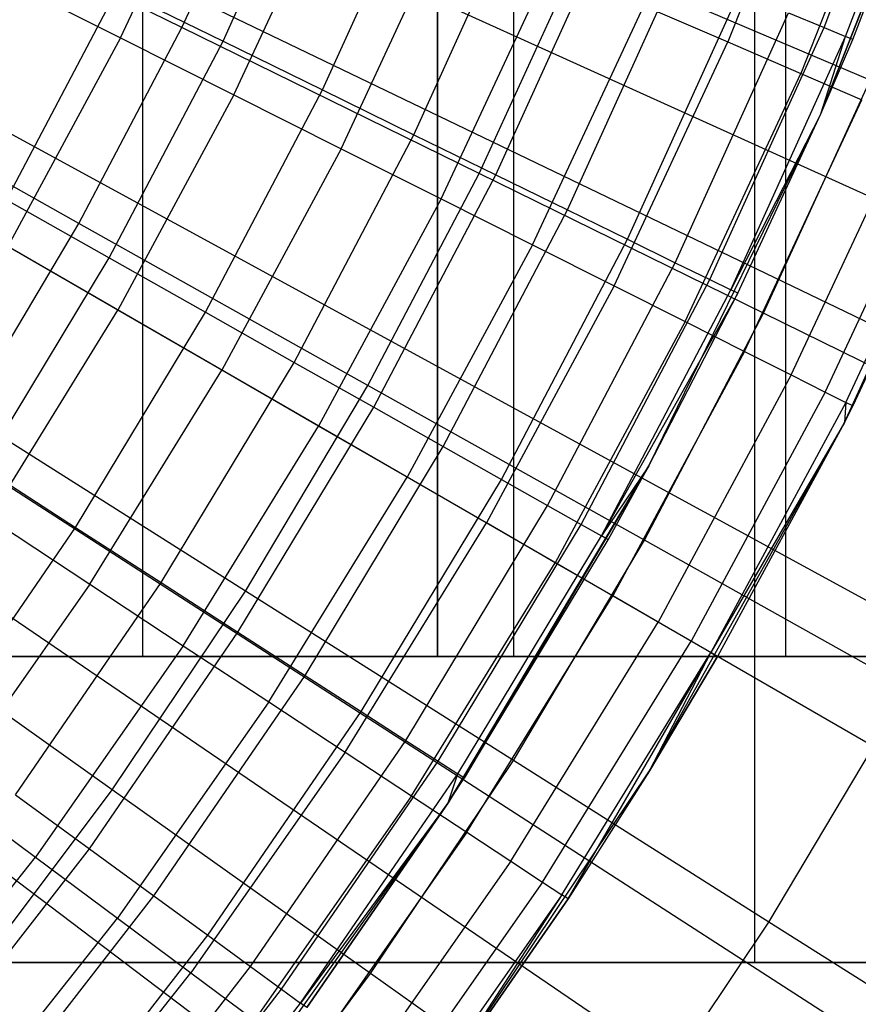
# Model space of a CAD drawing. Extents: x 0.1 to 20.1, y -10 to 10.
# Tile 82 of 127: x 11.257 to 11.532, y -0.914 to -0.592. Entities that reach past the tile are written whole.
import ezdxf

# ---------------------------------------------------------------- set-up
doc = ezdxf.new("R2010")
doc.units = 0
doc.header["$LTSCALE"] = 2.54
doc.layers.get('0').update_dxf_attribs({"linetype": 'CONTINUOUS'})

# ---------------------------------------------------------------- blocks, each defined once
blk = doc.blocks.new('DROPS_COLOR_E_STL')
at = {"color": 0}
for p, q in [((11.49786, -0.9, 26.2401), (11.49786, 0.9, 26.2401)), ((11.49786, -0.9, 26.2401), (11.49786, 0.9, 26.2401)), ((11.49786, -0.9, 18.7445), (11.49786, 0.9, 18.7445)), ((11.49786, -0.9, 18.7445), (11.49786, 0.9, 18.7445)), ((11.29758, 0, 33.698), (11.29758, -0.8, 33.698)), ((11.29758, 0, 33.698), (11.29758, -0.8, 33.698)), ((11.29758, 0, 45.43819), (11.29758, -0.8, 45.43819)), ((11.29758, 0, 45.43819), (11.29758, -0.8, 45.43819)), ((11.39409, 0, 29.73847), (11.39409, -0.8, 29.73847)), ((11.39409, 0, 29.73847), (11.39409, -0.8, 29.73847)), ((11.39409, -0.8, 49.39773), (11.39409, 0, 49.39773)), ((11.39409, -0.8, 49.39773), (11.39409, 0, 49.39773)), ((11.41895, 0, 33.89606), (11.41895, -0.8, 33.89606)), ((11.41895, 0, 33.89606), (11.41895, -0.8, 33.89606)), ((11.41895, 0, 45.24014), (11.41895, -0.8, 45.24014)), ((11.41895, 0, 45.24014), (11.41895, -0.8, 45.24014)), ((11.50784, 0, 34.11066), (11.50784, -0.8, 34.11066)), ((11.50784, 0, 34.11066), (11.50784, -0.8, 34.11066)), ((11.50784, 0, 45.02553), (11.50784, -0.8, 45.02553)), ((11.50784, 0, 45.02553), (11.50784, -0.8, 45.02553)), ((19.0217, -4.29646, 1.7), (10.87335, -0.37243, 14.61615)), ((19.0217, -4.29646, 1.7), (10.87335, -0.37243, 14.61615)), ((10.91992, -0.37112, 14.69615), (19.21023, -4.12356, 1.7)), ((10.91992, -0.37112, 14.69615), (19.21023, -4.12356, 1.7)), ((18.67568, -4.95117, 1.7), (10.84336, -0.42918, 14.61615)), ((18.67568, -4.95117, 1.7), (10.84336, -0.42918, 14.61615)), ((10.89027, -0.43066, 14.69615), (18.88081, -4.78512, 1.7)), ((10.89027, -0.43066, 14.69615), (18.88081, -4.78512, 1.7)), ((18.2817, -5.57819, 1.7), (10.80921, -0.48353, 14.61615)), ((18.2817, -5.57819, 1.7), (10.80921, -0.48353, 14.61615)), ((10.85631, -0.48785, 14.69615), (18.50344, -5.42053, 1.7)), ((10.85631, -0.48785, 14.69615), (18.50344, -5.42053, 1.7)), ((11.51945, -0.62263, 9.34871), (11.56602, -0.50328, 9.34871)), ((11.51945, -0.62263, 9.34871), (11.56602, -0.50328, 9.34871)), ((11.52044, -0.59448, 13.03248), (11.55289, -0.5101, 13.03248)), ((11.52044, -0.59448, 13.03248), (11.55289, -0.5101, 13.03248)), ((11.51945, -0.62263, 9.34871), (11.56248, -0.51347, 12.94871)), ((11.51945, -0.62263, 9.34871), (11.56248, -0.51347, 12.94871)), ((11.52747, -0.59743, 12.9909), (11.56007, -0.51262, 12.9909)), ((11.52747, -0.59743, 12.9909), (11.56007, -0.51262, 12.9909)), ((11.52983, -0.59841, 12.94871), (11.56248, -0.51347, 12.94871)), ((11.52983, -0.59841, 12.94871), (11.56248, -0.51347, 12.94871)), ((11.5215, -0.51739, 13.19811), (11.48902, -0.59916, 13.19811)), ((11.5215, -0.51739, 13.19811), (11.48902, -0.59916, 13.19811)), ((11.29042, -0.59785, 13.32627), (11.32317, -0.52762, 13.32627)), ((11.29042, -0.59785, 13.32627), (11.32317, -0.52762, 13.32627)), ((11.32396, -0.59895, 13.25862), (11.357, -0.52608, 13.25862)), ((11.32396, -0.59895, 13.25862), (11.357, -0.52608, 13.25862)), ((11.54589, -0.52626, 13.16153), (11.51285, -0.60944, 13.16153)), ((11.54589, -0.52626, 13.16153), (11.51285, -0.60944, 13.16153)), ((11.3105, -0.59443, 8.79935), (11.34066, -0.5286, 8.79935)), ((11.3105, -0.59443, 8.79935), (11.34066, -0.5286, 8.79935)), ((11.35645, -0.61484, 13.23676), (11.39037, -0.54005, 13.23676)), ((11.35645, -0.61484, 13.23676), (11.39037, -0.54005, 13.23676)), ((10.81822, -0.54237, 14.69615), (18.08017, -6.02635, 1.7)), ((10.81822, -0.54237, 14.69615), (18.08017, -6.02635, 1.7)), ((11.3105, -0.59443, 8.79935), (11.20945, -0.54481, 8.88366)), ((11.3105, -0.59443, 8.79935), (11.20945, -0.54481, 8.88366)), ((11.32745, -0.61645, 13.3091), (11.36122, -0.54404, 13.3091)), ((11.32745, -0.61645, 13.3091), (11.36122, -0.54404, 13.3091)), ((11.38634, -0.62947, 13.21069), (11.42106, -0.55289, 13.21069)), ((11.38634, -0.62947, 13.21069), (11.42106, -0.55289, 13.21069)), ((11.36254, -0.63407, 13.2874), (11.39727, -0.55959, 13.2874)), ((11.36254, -0.63407, 13.2874), (11.39727, -0.55959, 13.2874)), ((11.41318, -0.6426, 13.18081), (11.44863, -0.56443, 13.18081)), ((11.41318, -0.6426, 13.18081), (11.44863, -0.56443, 13.18081)), ((11.40765, -0.64214, 8.70955), (11.44024, -0.57102, 8.70955)), ((11.40765, -0.64214, 8.70955), (11.44024, -0.57102, 8.70955)), ((11.53558, -0.61164, 8.61447), (11.44024, -0.57102, 8.70955)), ((11.53558, -0.61164, 8.61447), (11.44024, -0.57102, 8.70955)), ((11.39523, -0.65049, 13.26145), (11.43086, -0.57408, 13.26145)), ((11.39523, -0.65049, 13.26145), (11.43086, -0.57408, 13.26145)), ((11.43659, -0.65406, 13.14754), (11.47267, -0.57449, 13.14754)), ((11.43659, -0.65406, 13.14754), (11.47267, -0.57449, 13.14754)), ((11.2519, -0.57851, 13.33869), (11.29042, -0.59785, 13.32627)), ((11.2519, -0.57851, 13.33869), (11.29042, -0.59785, 13.32627)), ((11.25314, -0.6508, 13.27597), (11.28934, -0.582, 13.27597)), ((11.25314, -0.6508, 13.27597), (11.28934, -0.582, 13.27597)), ((11.28934, -0.582, 13.27597), (11.32396, -0.59895, 13.25862)), ((11.28934, -0.582, 13.27597), (11.32396, -0.59895, 13.25862)), ((11.45623, -0.66367, 13.11137), (11.49284, -0.58293, 13.11137)), ((11.45623, -0.66367, 13.11137), (11.49284, -0.58293, 13.11137)), ((11.42512, -0.6655, 13.23156), (11.46157, -0.58732, 13.23156)), ((11.42512, -0.6655, 13.23156), (11.46157, -0.58732, 13.23156)), ((11.46157, -0.58732, 13.23156), (11.48902, -0.59916, 13.19811)), ((11.46157, -0.58732, 13.23156), (11.48902, -0.59916, 13.19811)), ((11.47181, -0.6713, 13.07283), (11.50885, -0.58963, 13.07283)), ((11.47181, -0.6713, 13.07283), (11.50885, -0.58963, 13.07283)), ((11.50885, -0.58963, 13.07283), (11.52044, -0.59448, 13.03248)), ((11.50885, -0.58963, 13.07283), (11.52044, -0.59448, 13.03248)), ((11.27684, -0.65855, 8.79935), (11.3105, -0.59443, 8.79935)), ((11.27684, -0.65855, 8.79935), (11.3105, -0.59443, 8.79935)), ((11.40765, -0.64214, 8.70955), (11.3105, -0.59443, 8.79935)), ((11.40765, -0.64214, 8.70955), (11.3105, -0.59443, 8.79935)), ((11.48311, -0.67682, 13.03248), (11.52044, -0.59448, 13.03248)), ((11.48311, -0.67682, 13.03248), (11.52044, -0.59448, 13.03248)), ((11.52044, -0.59448, 13.03248), (11.52747, -0.59743, 12.9909)), ((11.52044, -0.59448, 13.03248), (11.52747, -0.59743, 12.9909)), ((11.29042, -0.59785, 13.32627), (11.25364, -0.66606, 13.32627)), ((11.29042, -0.59785, 13.32627), (11.25364, -0.66606, 13.32627)), ((11.29042, -0.59785, 13.32627), (11.32745, -0.61645, 13.3091)), ((11.29042, -0.59785, 13.32627), (11.32745, -0.61645, 13.3091)), ((11.48995, -0.68017, 12.9909), (11.52747, -0.59743, 12.9909)), ((11.48995, -0.68017, 12.9909), (11.52747, -0.59743, 12.9909)), ((11.51945, -0.62263, 12.94871), (11.52747, -0.59743, 12.9909)), ((11.51945, -0.62263, 12.94871), (11.52747, -0.59743, 12.9909)), ((11.51945, -0.62263, 9.34871), (11.52983, -0.59841, 12.94871)), ((11.51945, -0.62263, 12.94871), (11.52983, -0.59841, 12.94871)), ((11.51945, -0.62263, 9.34871), (11.52983, -0.59841, 12.94871)), ((11.51945, -0.62263, 12.94871), (11.52983, -0.59841, 12.94871)), ((11.52983, -0.59841, 12.94871), (11.52747, -0.59743, 12.9909)), ((11.52983, -0.59841, 12.94871), (11.52747, -0.59743, 12.9909)), ((11.2867, -0.66974, 13.25862), (11.32396, -0.59895, 13.25862)), ((11.2867, -0.66974, 13.25862), (11.32396, -0.59895, 13.25862)), ((11.32396, -0.59895, 13.25862), (11.35645, -0.61484, 13.23676)), ((11.32396, -0.59895, 13.25862), (11.35645, -0.61484, 13.23676)), ((11.45183, -0.67891, 13.19811), (11.48902, -0.59916, 13.19811)), ((11.45183, -0.67891, 13.19811), (11.48902, -0.59916, 13.19811)), ((11.48902, -0.59916, 13.19811), (11.51285, -0.60944, 13.16153)), ((11.48902, -0.59916, 13.19811), (11.51285, -0.60944, 13.16153)), ((11.27684, -0.65855, 8.79935), (11.17861, -0.60357, 8.88366)), ((11.27684, -0.65855, 8.79935), (11.17861, -0.60357, 8.88366)), ((11.52709, -0.72348, 9.34871), (11.58131, -0.60475, 9.34871)), ((11.52709, -0.72348, 9.34871), (11.58131, -0.60475, 9.34871)), ((11.58131, -0.60475, 9.34871), (11.52981, -0.71808, 12.94871)), ((11.58131, -0.60475, 9.34871), (11.52981, -0.71808, 12.94871)), ((11.47502, -0.69056, 13.16153), (11.51285, -0.60944, 13.16153)), ((11.47502, -0.69056, 13.16153), (11.51285, -0.60944, 13.16153)), ((11.51285, -0.60944, 13.16153), (11.53277, -0.61804, 13.12227)), ((11.51285, -0.60944, 13.16153), (11.53277, -0.61804, 13.12227)), ((11.50068, -0.68782, 8.61447), (11.53558, -0.61164, 8.61447)), ((11.50068, -0.68782, 8.61447), (11.53558, -0.61164, 8.61447)), ((11.32745, -0.61645, 13.3091), (11.28953, -0.68678, 13.3091)), ((11.32745, -0.61645, 13.3091), (11.28953, -0.68678, 13.3091)), ((11.3182, -0.68752, 13.23676), (11.35645, -0.61484, 13.23676)), ((11.3182, -0.68752, 13.23676), (11.35645, -0.61484, 13.23676)), ((11.32745, -0.61645, 13.3091), (11.36254, -0.63407, 13.2874)), ((11.32745, -0.61645, 13.3091), (11.36254, -0.63407, 13.2874)), ((11.35645, -0.61484, 13.23676), (11.38634, -0.62947, 13.21069)), ((11.35645, -0.61484, 13.23676), (11.38634, -0.62947, 13.21069)), ((11.49441, -0.7003, 13.12227), (11.53277, -0.61804, 13.12227)), ((11.49441, -0.7003, 13.12227), (11.53277, -0.61804, 13.12227)), ((11.46318, -0.73772, 9.34871), (11.51945, -0.62263, 9.34871)), ((11.46318, -0.73772, 9.34871), (11.51945, -0.62263, 9.34871)), ((11.51945, -0.62263, 12.94871), (11.48995, -0.68017, 12.9909)), ((11.51945, -0.62263, 12.94871), (11.48995, -0.68017, 12.9909)), ((11.49224, -0.68129, 12.94871), (11.51945, -0.62263, 9.34871)), ((11.49224, -0.68129, 12.94871), (11.51945, -0.62263, 9.34871)), ((11.49224, -0.68129, 12.94871), (11.51945, -0.62263, 12.94871)), ((11.49224, -0.68129, 12.94871), (11.51945, -0.62263, 12.94871)), ((11.51945, -0.62263, 12.94871), (11.51945, -0.62263, 9.34871)), ((11.51945, -0.62263, 12.94871), (11.51945, -0.62263, 9.34871)), ((11.50975, -0.708, 13.08083), (11.54853, -0.62484, 13.08083)), ((11.50975, -0.708, 13.08083), (11.54853, -0.62484, 13.08083)), ((11.34718, -0.70387, 13.21069), (11.38634, -0.62947, 13.21069)), ((11.34718, -0.70387, 13.21069), (11.38634, -0.62947, 13.21069)), ((11.38634, -0.62947, 13.21069), (11.41318, -0.6426, 13.18081)), ((11.38634, -0.62947, 13.21069), (11.41318, -0.6426, 13.18081)), ((11.52085, -0.71358, 13.03772), (11.55994, -0.62976, 13.03772)), ((11.52085, -0.71358, 13.03772), (11.55994, -0.62976, 13.03772)), ((11.52756, -0.71695, 12.9935), (11.56684, -0.63273, 12.9935)), ((11.52756, -0.71695, 12.9935), (11.56684, -0.63273, 12.9935)), ((11.56915, -0.63373, 12.94871), (11.52981, -0.71808, 12.94871)), ((11.56915, -0.63373, 12.94871), (11.52981, -0.71808, 12.94871)), ((11.36254, -0.63407, 13.2874), (11.32353, -0.70641, 13.2874)), ((11.36254, -0.63407, 13.2874), (11.32353, -0.70641, 13.2874)), ((11.36254, -0.63407, 13.2874), (11.39523, -0.65049, 13.26145)), ((11.36254, -0.63407, 13.2874), (11.39523, -0.65049, 13.26145)), ((11.3713, -0.7114, 8.70955), (11.40765, -0.64214, 8.70955)), ((11.3713, -0.7114, 8.70955), (11.40765, -0.64214, 8.70955)), ((11.3732, -0.71856, 13.18081), (11.41318, -0.6426, 13.18081)), ((11.3732, -0.71856, 13.18081), (11.41318, -0.6426, 13.18081)), ((11.50068, -0.68782, 8.61447), (11.40765, -0.64214, 8.70955)), ((11.50068, -0.68782, 8.61447), (11.40765, -0.64214, 8.70955)), ((11.41318, -0.6426, 13.18081), (11.43659, -0.65406, 13.14754)), ((11.41318, -0.6426, 13.18081), (11.43659, -0.65406, 13.14754)), ((11.25314, -0.6508, 13.27597), (11.2867, -0.66974, 13.25862)), ((11.25314, -0.6508, 13.27597), (11.2867, -0.66974, 13.25862)), ((11.39523, -0.65049, 13.26145), (11.35521, -0.7247, 13.26145)), ((11.39523, -0.65049, 13.26145), (11.35521, -0.7247, 13.26145)), ((11.39523, -0.65049, 13.26145), (11.42512, -0.6655, 13.23156)), ((11.39523, -0.65049, 13.26145), (11.42512, -0.6655, 13.23156)), ((11.3959, -0.73137, 13.14754), (11.43659, -0.65406, 13.14754)), ((11.3959, -0.73137, 13.14754), (11.43659, -0.65406, 13.14754)), ((11.43659, -0.65406, 13.14754), (11.45623, -0.66367, 13.11137)), ((11.43659, -0.65406, 13.14754), (11.45623, -0.66367, 13.11137)), ((11.2398, -0.72077, 8.79935), (11.27684, -0.65855, 8.79935)), ((11.2398, -0.72077, 8.79935), (11.27684, -0.65855, 8.79935)), ((11.3713, -0.7114, 8.70955), (11.27684, -0.65855, 8.79935)), ((11.3713, -0.7114, 8.70955), (11.27684, -0.65855, 8.79935)), ((11.42512, -0.6655, 13.23156), (11.38418, -0.74142, 13.23156)), ((11.42512, -0.6655, 13.23156), (11.38418, -0.74142, 13.23156)), ((11.41495, -0.74212, 13.11137), (11.45623, -0.66367, 13.11137)), ((11.41495, -0.74212, 13.11137), (11.45623, -0.66367, 13.11137)), ((11.42512, -0.6655, 13.23156), (11.45183, -0.67891, 13.19811)), ((11.42512, -0.6655, 13.23156), (11.45183, -0.67891, 13.19811)), ((11.45623, -0.66367, 13.11137), (11.47181, -0.6713, 13.07283)), ((11.45623, -0.66367, 13.11137), (11.47181, -0.6713, 13.07283)), ((11.28953, -0.68678, 13.3091), (11.25364, -0.66606, 13.32627)), ((11.28953, -0.68678, 13.3091), (11.25364, -0.66606, 13.32627)), ((11.24535, -0.73824, 13.25862), (11.2867, -0.66974, 13.25862)), ((11.24535, -0.73824, 13.25862), (11.2867, -0.66974, 13.25862)), ((11.2867, -0.66974, 13.25862), (11.3182, -0.68752, 13.23676)), ((11.2867, -0.66974, 13.25862), (11.3182, -0.68752, 13.23676)), ((11.43005, -0.75065, 13.07283), (11.47181, -0.6713, 13.07283)), ((11.43005, -0.75065, 13.07283), (11.47181, -0.6713, 13.07283)), ((11.47181, -0.6713, 13.07283), (11.48311, -0.67682, 13.03248)), ((11.47181, -0.6713, 13.07283), (11.48311, -0.67682, 13.03248)), ((11.441, -0.75683, 13.03248), (11.48311, -0.67682, 13.03248)), ((11.441, -0.75683, 13.03248), (11.48311, -0.67682, 13.03248)), ((11.48311, -0.67682, 13.03248), (11.48995, -0.68017, 12.9909)), ((11.48311, -0.67682, 13.03248), (11.48995, -0.68017, 12.9909)), ((11.45183, -0.67891, 13.19811), (11.41006, -0.75637, 13.19811)), ((11.45183, -0.67891, 13.19811), (11.41006, -0.75637, 13.19811)), ((11.44764, -0.76057, 12.9909), (11.48995, -0.68017, 12.9909)), ((11.44764, -0.76057, 12.9909), (11.48995, -0.68017, 12.9909)), ((11.49224, -0.68129, 12.94871), (11.44764, -0.76057, 12.9909)), ((11.49224, -0.68129, 12.94871), (11.44764, -0.76057, 12.9909)), ((11.45183, -0.67891, 13.19811), (11.47502, -0.69056, 13.16153)), ((11.45183, -0.67891, 13.19811), (11.47502, -0.69056, 13.16153)), ((11.46318, -0.73772, 9.34871), (11.49224, -0.68129, 12.94871)), ((11.46318, -0.73772, 12.94871), (11.49224, -0.68129, 12.94871)), ((11.46318, -0.73772, 9.34871), (11.49224, -0.68129, 12.94871)), ((11.46318, -0.73772, 12.94871), (11.49224, -0.68129, 12.94871)), ((11.49224, -0.68129, 12.94871), (11.48995, -0.68017, 12.9909)), ((11.49224, -0.68129, 12.94871), (11.48995, -0.68017, 12.9909)), ((11.24759, -0.75478, 13.3091), (11.28953, -0.68678, 13.3091)), ((11.24759, -0.75478, 13.3091), (11.28953, -0.68678, 13.3091)), ((11.27575, -0.75783, 13.23676), (11.3182, -0.68752, 13.23676)), ((11.27575, -0.75783, 13.23676), (11.3182, -0.68752, 13.23676)), ((11.32353, -0.70641, 13.2874), (11.28953, -0.68678, 13.3091)), ((11.32353, -0.70641, 13.2874), (11.28953, -0.68678, 13.3091)), ((11.3182, -0.68752, 13.23676), (11.34718, -0.70387, 13.21069)), ((11.3182, -0.68752, 13.23676), (11.34718, -0.70387, 13.21069)), ((11.46174, -0.76201, 8.61447), (11.50068, -0.68782, 8.61447)), ((11.46174, -0.76201, 8.61447), (11.50068, -0.68782, 8.61447)), ((11.58935, -0.73136, 8.51436), (11.50068, -0.68782, 8.61447)), ((11.58935, -0.73136, 8.51436), (11.50068, -0.68782, 8.61447)), ((11.47502, -0.69056, 13.16153), (11.43254, -0.76934, 13.16153)), ((11.47502, -0.69056, 13.16153), (11.43254, -0.76934, 13.16153)), ((11.47502, -0.69056, 13.16153), (11.49441, -0.7003, 13.12227)), ((11.47502, -0.69056, 13.16153), (11.49441, -0.7003, 13.12227)), ((11.49441, -0.7003, 13.12227), (11.45134, -0.78019, 13.12227)), ((11.49441, -0.7003, 13.12227), (11.45134, -0.78019, 13.12227)), ((11.49441, -0.7003, 13.12227), (11.50975, -0.708, 13.08083)), ((11.49441, -0.7003, 13.12227), (11.50975, -0.708, 13.08083)), ((11.30372, -0.77586, 13.21069), (11.34718, -0.70387, 13.21069)), ((11.30372, -0.77586, 13.21069), (11.34718, -0.70387, 13.21069)), ((11.34718, -0.70387, 13.21069), (11.3732, -0.71856, 13.18081)), ((11.34718, -0.70387, 13.21069), (11.3732, -0.71856, 13.18081)), ((11.28039, -0.77635, 13.2874), (11.32353, -0.70641, 13.2874)), ((11.28039, -0.77635, 13.2874), (11.32353, -0.70641, 13.2874)), ((11.35521, -0.7247, 13.26145), (11.32353, -0.70641, 13.2874)), ((11.35521, -0.7247, 13.26145), (11.32353, -0.70641, 13.2874)), ((11.50975, -0.708, 13.08083), (11.4662, -0.78878, 13.08083)), ((11.50975, -0.708, 13.08083), (11.4662, -0.78878, 13.08083)), ((11.50975, -0.708, 13.08083), (11.52085, -0.71358, 13.03772)), ((11.50975, -0.708, 13.08083), (11.52085, -0.71358, 13.03772)), ((11.33128, -0.77862, 8.70955), (11.3713, -0.7114, 8.70955)), ((11.33128, -0.77862, 8.70955), (11.3713, -0.7114, 8.70955)), ((11.46174, -0.76201, 8.61447), (11.3713, -0.7114, 8.70955)), ((11.46174, -0.76201, 8.61447), (11.3713, -0.7114, 8.70955)), ((11.52085, -0.71358, 13.03772), (11.47695, -0.79499, 13.03772)), ((11.52085, -0.71358, 13.03772), (11.47695, -0.79499, 13.03772)), ((11.52085, -0.71358, 13.03772), (11.52756, -0.71695, 12.9935)), ((11.52085, -0.71358, 13.03772), (11.52756, -0.71695, 12.9935)), ((11.52756, -0.71695, 12.9935), (11.48346, -0.79874, 12.9935)), ((11.52756, -0.71695, 12.9935), (11.48346, -0.79874, 12.9935)), ((11.52756, -0.71695, 12.9935), (11.52709, -0.72348, 12.94871)), ((11.52756, -0.71695, 12.9935), (11.52709, -0.72348, 12.94871)), ((11.52981, -0.71808, 12.94871), (11.52756, -0.71695, 12.9935)), ((11.52981, -0.71808, 12.94871), (11.52756, -0.71695, 12.9935)), ((11.32884, -0.79205, 13.18081), (11.3732, -0.71856, 13.18081)), ((11.32884, -0.79205, 13.18081), (11.3732, -0.71856, 13.18081)), ((11.3732, -0.71856, 13.18081), (11.3959, -0.73137, 13.14754)), ((11.3732, -0.71856, 13.18081), (11.3959, -0.73137, 13.14754)), ((11.52709, -0.72348, 9.34871), (11.52981, -0.71808, 12.94871)), ((11.52981, -0.71808, 12.94871), (11.52709, -0.72348, 12.94871)), ((11.52709, -0.72348, 9.34871), (11.52981, -0.71808, 12.94871)), ((11.52981, -0.71808, 12.94871), (11.52709, -0.72348, 12.94871)), ((11.33128, -0.77862, 8.70955), (11.2398, -0.72077, 8.79935)), ((11.33128, -0.77862, 8.70955), (11.2398, -0.72077, 8.79935)), ((11.46337, -0.83739, 9.34871), (11.52709, -0.72348, 9.34871)), ((11.46337, -0.83739, 9.34871), (11.52709, -0.72348, 9.34871)), ((11.52709, -0.72348, 12.94871), (11.48346, -0.79874, 12.9935)), ((11.52709, -0.72348, 12.94871), (11.48346, -0.79874, 12.9935)), ((11.52709, -0.72348, 9.34871), (11.48564, -0.8, 12.94871)), ((11.52709, -0.72348, 9.34871), (11.48564, -0.8, 12.94871)), ((11.52709, -0.72348, 12.94871), (11.48564, -0.8, 12.94871)), ((11.52709, -0.72348, 12.94871), (11.48564, -0.8, 12.94871)), ((11.52709, -0.72348, 9.34871), (11.52709, -0.72348, 12.94871)), ((11.52709, -0.72348, 9.34871), (11.52709, -0.72348, 12.94871)), ((11.31095, -0.79646, 13.26145), (11.35521, -0.7247, 13.26145)), ((11.31095, -0.79646, 13.26145), (11.35521, -0.7247, 13.26145)), ((11.38418, -0.74142, 13.23156), (11.35521, -0.7247, 13.26145)), ((11.38418, -0.74142, 13.23156), (11.35521, -0.7247, 13.26145)), ((11.35075, -0.80617, 13.14754), (11.3959, -0.73137, 13.14754)), ((11.35075, -0.80617, 13.14754), (11.3959, -0.73137, 13.14754)), ((11.3959, -0.73137, 13.14754), (11.41495, -0.74212, 13.11137)), ((11.3959, -0.73137, 13.14754), (11.41495, -0.74212, 13.11137)), ((11.24535, -0.73824, 13.25862), (11.27575, -0.75783, 13.23676)), ((11.24535, -0.73824, 13.25862), (11.27575, -0.75783, 13.23676)), ((11.39761, -0.84777, 9.34871), (11.46318, -0.73772, 9.34871)), ((11.46318, -0.73772, 9.34871), (11.39761, -0.84777, 12.94871)), ((11.46318, -0.73772, 9.34871), (11.39761, -0.84777, 12.94871)), ((11.39761, -0.84777, 9.34871), (11.46318, -0.73772, 9.34871)), ((11.46318, -0.73772, 9.34871), (11.40282, -0.83973, 12.94871)), ((11.46318, -0.73772, 9.34871), (11.40282, -0.83973, 12.94871)), ((11.46318, -0.73772, 12.94871), (11.44764, -0.76057, 12.9909)), ((11.46318, -0.73772, 12.94871), (11.44764, -0.76057, 12.9909)), ((11.44986, -0.76183, 12.94871), (11.46318, -0.73772, 9.34871)), ((11.44986, -0.76183, 12.94871), (11.46318, -0.73772, 9.34871)), ((11.44986, -0.76183, 12.94871), (11.46318, -0.73772, 12.94871)), ((11.44986, -0.76183, 12.94871), (11.46318, -0.73772, 12.94871)), ((11.46318, -0.73772, 12.94871), (11.46318, -0.73772, 9.34871)), ((11.46318, -0.73772, 12.94871), (11.46318, -0.73772, 9.34871)), ((11.3389, -0.81484, 13.23156), (11.38418, -0.74142, 13.23156)), ((11.3389, -0.81484, 13.23156), (11.38418, -0.74142, 13.23156)), ((11.36913, -0.81801, 13.11137), (11.41495, -0.74212, 13.11137)), ((11.36913, -0.81801, 13.11137), (11.41495, -0.74212, 13.11137)), ((11.41006, -0.75637, 13.19811), (11.38418, -0.74142, 13.23156)), ((11.41006, -0.75637, 13.19811), (11.38418, -0.74142, 13.23156)), ((11.41495, -0.74212, 13.11137), (11.43005, -0.75065, 13.07283)), ((11.41495, -0.74212, 13.11137), (11.43005, -0.75065, 13.07283)), ((11.38371, -0.82741, 13.07283), (11.43005, -0.75065, 13.07283)), ((11.38371, -0.82741, 13.07283), (11.43005, -0.75065, 13.07283)), ((11.43005, -0.75065, 13.07283), (11.441, -0.75683, 13.03248)), ((11.43005, -0.75065, 13.07283), (11.441, -0.75683, 13.03248)), ((11.24759, -0.75478, 13.3091), (11.28039, -0.77635, 13.2874)), ((11.24759, -0.75478, 13.3091), (11.28039, -0.77635, 13.2874)), ((11.22925, -0.82553, 13.23676), (11.27575, -0.75783, 13.23676)), ((11.22925, -0.82553, 13.23676), (11.27575, -0.75783, 13.23676)), ((11.27575, -0.75783, 13.23676), (11.30372, -0.77586, 13.21069)), ((11.27575, -0.75783, 13.23676), (11.30372, -0.77586, 13.21069)), ((11.36387, -0.83126, 13.19811), (11.41006, -0.75637, 13.19811)), ((11.36387, -0.83126, 13.19811), (11.41006, -0.75637, 13.19811)), ((11.39427, -0.83422, 13.03248), (11.441, -0.75683, 13.03248)), ((11.39427, -0.83422, 13.03248), (11.441, -0.75683, 13.03248)), ((11.43254, -0.76934, 13.16153), (11.41006, -0.75637, 13.19811)), ((11.43254, -0.76934, 13.16153), (11.41006, -0.75637, 13.19811)), ((11.441, -0.75683, 13.03248), (11.44764, -0.76057, 12.9909)), ((11.441, -0.75683, 13.03248), (11.44764, -0.76057, 12.9909)), ((11.40068, -0.83835, 12.9909), (11.44764, -0.76057, 12.9909)), ((11.40068, -0.83835, 12.9909), (11.44764, -0.76057, 12.9909)), ((11.40282, -0.83973, 12.94871), (11.44986, -0.76183, 12.94871)), ((11.40282, -0.83973, 12.94871), (11.44986, -0.76183, 12.94871)), ((11.41888, -0.83401, 8.61447), (11.46174, -0.76201, 8.61447)), ((11.41888, -0.83401, 8.61447), (11.46174, -0.76201, 8.61447)), ((11.44986, -0.76183, 12.94871), (11.44764, -0.76057, 12.9909)), ((11.44986, -0.76183, 12.94871), (11.44764, -0.76057, 12.9909)), ((11.54795, -0.81025, 8.51436), (11.46174, -0.76201, 8.61447)), ((11.54795, -0.81025, 8.51436), (11.46174, -0.76201, 8.61447)), ((11.38556, -0.84552, 13.16153), (11.43254, -0.76934, 13.16153)), ((11.38556, -0.84552, 13.16153), (11.43254, -0.76934, 13.16153)), ((11.45134, -0.78019, 13.12227), (11.43254, -0.76934, 13.16153)), ((11.45134, -0.78019, 13.12227), (11.43254, -0.76934, 13.16153)), ((11.28039, -0.77635, 13.2874), (11.23325, -0.84367, 13.2874)), ((11.28039, -0.77635, 13.2874), (11.23325, -0.84367, 13.2874)), ((11.25611, -0.84516, 13.21069), (11.30372, -0.77586, 13.21069)), ((11.25611, -0.84516, 13.21069), (11.30372, -0.77586, 13.21069)), ((11.28039, -0.77635, 13.2874), (11.31095, -0.79646, 13.26145)), ((11.28039, -0.77635, 13.2874), (11.31095, -0.79646, 13.26145)), ((11.28771, -0.84358, 8.70955), (11.33128, -0.77862, 8.70955)), ((11.28771, -0.84358, 8.70955), (11.33128, -0.77862, 8.70955)), ((11.30372, -0.77586, 13.21069), (11.32884, -0.79205, 13.18081)), ((11.30372, -0.77586, 13.21069), (11.32884, -0.79205, 13.18081)), ((11.41888, -0.83401, 8.61447), (11.33128, -0.77862, 8.70955)), ((11.41888, -0.83401, 8.61447), (11.33128, -0.77862, 8.70955)), ((11.28771, -0.84358, 8.70955), (11.19947, -0.78091, 8.79935)), ((11.28771, -0.84358, 8.70955), (11.19947, -0.78091, 8.79935)), ((11.40368, -0.85745, 13.12227), (11.45134, -0.78019, 13.12227)), ((11.40368, -0.85745, 13.12227), (11.45134, -0.78019, 13.12227)), ((11.4662, -0.78878, 13.08083), (11.45134, -0.78019, 13.12227)), ((11.4662, -0.78878, 13.08083), (11.45134, -0.78019, 13.12227)), ((11.41803, -0.86688, 13.08083), (11.4662, -0.78878, 13.08083)), ((11.41803, -0.86688, 13.08083), (11.4662, -0.78878, 13.08083)), ((11.47695, -0.79499, 13.03772), (11.4662, -0.78878, 13.08083)), ((11.47695, -0.79499, 13.03772), (11.4662, -0.78878, 13.08083)), ((11.28024, -0.8628, 13.18081), (11.32884, -0.79205, 13.18081)), ((11.28024, -0.8628, 13.18081), (11.32884, -0.79205, 13.18081)), ((11.32884, -0.79205, 13.18081), (11.35075, -0.80617, 13.14754)), ((11.32884, -0.79205, 13.18081), (11.35075, -0.80617, 13.14754)), ((11.31095, -0.79646, 13.26145), (11.26259, -0.86552, 13.26145)), ((11.31095, -0.79646, 13.26145), (11.26259, -0.86552, 13.26145)), ((11.31095, -0.79646, 13.26145), (11.3389, -0.81484, 13.23156)), ((11.31095, -0.79646, 13.26145), (11.3389, -0.81484, 13.23156)), ((11.4284, -0.8737, 13.03772), (11.47695, -0.79499, 13.03772)), ((11.4284, -0.8737, 13.03772), (11.47695, -0.79499, 13.03772)), ((11.48346, -0.79874, 12.9935), (11.47695, -0.79499, 13.03772)), ((11.48346, -0.79874, 12.9935), (11.47695, -0.79499, 13.03772)), ((11.39409, -0.8, 29.73847), (10.96824, -0.8, 29.64406)), ((10.96824, -0.8, 49.49214), (11.39409, -0.8, 49.39773)), ((11.39409, -0.8, 29.73847), (10.96824, -0.8, 29.64406)), ((10.96824, -0.8, 49.49214), (11.39409, -0.8, 49.39773)), ((11.14672, -0.8, 45.61483), (11.29758, -0.8, 45.43819)), ((11.29758, -0.8, 33.698), (11.14672, -0.8, 33.52137)), ((11.29758, -0.8, 33.698), (11.14672, -0.8, 33.52137)), ((11.14672, -0.8, 45.61483), (11.29758, -0.8, 45.43819)), ((11.29758, -0.8, 45.43819), (11.41895, -0.8, 45.24014)), ((11.41895, -0.8, 33.89606), (11.29758, -0.8, 33.698)), ((11.41895, -0.8, 33.89606), (11.29758, -0.8, 33.698)), ((11.29758, -0.8, 45.43819), (11.41895, -0.8, 45.24014)), ((11.8101, -0.8, 29.86964), (11.39409, -0.8, 29.73847)), ((11.39409, -0.8, 49.39773), (11.8101, -0.8, 49.26656)), ((11.8101, -0.8, 29.86964), (11.39409, -0.8, 29.73847)), ((11.39409, -0.8, 49.39773), (11.8101, -0.8, 49.26656)), ((11.41895, -0.8, 45.24014), (11.50784, -0.8, 45.02553)), ((11.50784, -0.8, 34.11066), (11.41895, -0.8, 33.89606)), ((11.50784, -0.8, 34.11066), (11.41895, -0.8, 33.89606)), ((11.41895, -0.8, 45.24014), (11.50784, -0.8, 45.02553)), ((11.43468, -0.87783, 12.9935), (11.48346, -0.79874, 12.9935)), ((11.43468, -0.87783, 12.9935), (11.48346, -0.79874, 12.9935)), ((11.43678, -0.87921, 12.94871), (11.48346, -0.79874, 12.9935)), ((11.43678, -0.87921, 12.94871), (11.48346, -0.79874, 12.9935)), ((11.46337, -0.83739, 12.94871), (11.48346, -0.79874, 12.9935)), ((11.46337, -0.83739, 12.94871), (11.48346, -0.79874, 12.9935)), ((11.46337, -0.83739, 9.34871), (11.48564, -0.8, 12.94871)), ((11.48564, -0.8, 12.94871), (11.46337, -0.83739, 12.94871)), ((11.46337, -0.83739, 9.34871), (11.48564, -0.8, 12.94871)), ((11.48564, -0.8, 12.94871), (11.46337, -0.83739, 12.94871)), ((11.48346, -0.79874, 12.9935), (11.48564, -0.8, 12.94871)), ((11.48346, -0.79874, 12.9935), (11.48564, -0.8, 12.94871)), ((11.50784, -0.8, 45.02553), (11.56207, -0.8, 44.79967)), ((11.56207, -0.8, 34.33653), (11.50784, -0.8, 34.11066)), ((11.56207, -0.8, 34.33653), (11.50784, -0.8, 34.11066)), ((11.50784, -0.8, 45.02553), (11.56207, -0.8, 44.79967)), ((11.30128, -0.87818, 13.14754), (11.35075, -0.80617, 13.14754)), ((11.30128, -0.87818, 13.14754), (11.35075, -0.80617, 13.14754)), ((11.35075, -0.80617, 13.14754), (11.36913, -0.81801, 13.11137)), ((11.35075, -0.80617, 13.14754), (11.36913, -0.81801, 13.11137)), ((11.50237, -0.8868, 8.51436), (11.54795, -0.81025, 8.51436)), ((11.50237, -0.8868, 8.51436), (11.54795, -0.81025, 8.51436)), ((11.3389, -0.81484, 13.23156), (11.28942, -0.88549, 13.23156)), ((11.3389, -0.81484, 13.23156), (11.28942, -0.88549, 13.23156)), ((11.3389, -0.81484, 13.23156), (11.36387, -0.83126, 13.19811)), ((11.3389, -0.81484, 13.23156), (11.36387, -0.83126, 13.19811)), ((11.31893, -0.89109, 13.11137), (11.36913, -0.81801, 13.11137)), ((11.31893, -0.89109, 13.11137), (11.36913, -0.81801, 13.11137)), ((11.36913, -0.81801, 13.11137), (11.38371, -0.82741, 13.07283)), ((11.36913, -0.81801, 13.11137), (11.38371, -0.82741, 13.07283)), ((11.33293, -0.90132, 13.07283), (11.38371, -0.82741, 13.07283)), ((11.33293, -0.90132, 13.07283), (11.38371, -0.82741, 13.07283)), ((11.38371, -0.82741, 13.07283), (11.39427, -0.83422, 13.03248)), ((11.38371, -0.82741, 13.07283), (11.39427, -0.83422, 13.03248)), ((11.36387, -0.83126, 13.19811), (11.3134, -0.90334, 13.19811)), ((11.36387, -0.83126, 13.19811), (11.3134, -0.90334, 13.19811)), ((11.36387, -0.83126, 13.19811), (11.38556, -0.84552, 13.16153)), ((11.36387, -0.83126, 13.19811), (11.38556, -0.84552, 13.16153)), ((11.34309, -0.90874, 13.03248), (11.39427, -0.83422, 13.03248)), ((11.34309, -0.90874, 13.03248), (11.39427, -0.83422, 13.03248)), ((11.37221, -0.9036, 8.61447), (11.41888, -0.83401, 8.61447)), ((11.37221, -0.9036, 8.61447), (11.41888, -0.83401, 8.61447)), ((11.39427, -0.83422, 13.03248), (11.40068, -0.83835, 12.9909)), ((11.39427, -0.83422, 13.03248), (11.40068, -0.83835, 12.9909)), ((11.50237, -0.8868, 8.51436), (11.41888, -0.83401, 8.61447)), ((11.50237, -0.8868, 8.51436), (11.41888, -0.83401, 8.61447)), ((11.34924, -0.91324, 12.9909), (11.40068, -0.83835, 12.9909)), ((11.34924, -0.91324, 12.9909), (11.40068, -0.83835, 12.9909)), ((11.39058, -0.94573, 9.34871), (11.46337, -0.83739, 9.34871)), ((11.39058, -0.94573, 9.34871), (11.46337, -0.83739, 9.34871)), ((11.39761, -0.84777, 12.94871), (11.40068, -0.83835, 12.9909)), ((11.39761, -0.84777, 12.94871), (11.40068, -0.83835, 12.9909)), ((11.39761, -0.84777, 12.94871), (11.40282, -0.83973, 12.94871)), ((11.39761, -0.84777, 12.94871), (11.40282, -0.83973, 12.94871)), ((11.40282, -0.83973, 12.94871), (11.40068, -0.83835, 12.9909)), ((11.40282, -0.83973, 12.94871), (11.40068, -0.83835, 12.9909)), ((11.46337, -0.83739, 9.34871), (11.43678, -0.87921, 12.94871)), ((11.46337, -0.83739, 9.34871), (11.43678, -0.87921, 12.94871)), ((11.46337, -0.83739, 12.94871), (11.43678, -0.87921, 12.94871)), ((11.46337, -0.83739, 12.94871), (11.43678, -0.87921, 12.94871)), ((11.46337, -0.83739, 9.34871), (11.46337, -0.83739, 12.94871)), ((11.46337, -0.83739, 9.34871), (11.46337, -0.83739, 12.94871)), ((11.23325, -0.84367, 13.2874), (11.26259, -0.86552, 13.26145)), ((11.23325, -0.84367, 13.2874), (11.26259, -0.86552, 13.26145)), ((11.24072, -0.90612, 8.70955), (11.28771, -0.84358, 8.70955)), ((11.24072, -0.90612, 8.70955), (11.28771, -0.84358, 8.70955)), ((11.25611, -0.84516, 13.21069), (11.28024, -0.8628, 13.18081)), ((11.25611, -0.84516, 13.21069), (11.28024, -0.8628, 13.18081)), ((11.37221, -0.9036, 8.61447), (11.28771, -0.84358, 8.70955)), ((11.37221, -0.9036, 8.61447), (11.28771, -0.84358, 8.70955)), ((11.38556, -0.84552, 13.16153), (11.33422, -0.91884, 13.16153)), ((11.38556, -0.84552, 13.16153), (11.33422, -0.91884, 13.16153)), ((11.38556, -0.84552, 13.16153), (11.40368, -0.85745, 13.12227)), ((11.38556, -0.84552, 13.16153), (11.40368, -0.85745, 13.12227)), ((11.32317, -0.95203, 9.34871), (11.39761, -0.84777, 9.34871)), ((11.32317, -0.95203, 9.34871), (11.39761, -0.84777, 9.34871)), ((11.39761, -0.84777, 12.94871), (11.34924, -0.91324, 12.9909)), ((11.39761, -0.84777, 12.94871), (11.34924, -0.91324, 12.9909)), ((11.39761, -0.84777, 9.34871), (11.3513, -0.91474, 12.94871)), ((11.3513, -0.91474, 12.94871), (11.39761, -0.84777, 12.94871)), ((11.39761, -0.84777, 9.34871), (11.3513, -0.91474, 12.94871)), ((11.3513, -0.91474, 12.94871), (11.39761, -0.84777, 12.94871)), ((11.39761, -0.84777, 9.34871), (11.39761, -0.84777, 12.94871)), ((11.39761, -0.84777, 9.34871), (11.39761, -0.84777, 12.94871)), ((11.40368, -0.85745, 13.12227), (11.35162, -0.9318, 13.12227)), ((11.40368, -0.85745, 13.12227), (11.35162, -0.9318, 13.12227)), ((11.40368, -0.85745, 13.12227), (11.41803, -0.86688, 13.08083)), ((11.40368, -0.85745, 13.12227), (11.41803, -0.86688, 13.08083)), ((11.2103, -0.93165, 13.26145), (11.26259, -0.86552, 13.26145)), ((11.2103, -0.93165, 13.26145), (11.26259, -0.86552, 13.26145)), ((11.22757, -0.93058, 13.18081), (11.28024, -0.8628, 13.18081)), ((11.22757, -0.93058, 13.18081), (11.28024, -0.8628, 13.18081)), ((11.26259, -0.86552, 13.26145), (11.28942, -0.88549, 13.23156)), ((11.26259, -0.86552, 13.26145), (11.28942, -0.88549, 13.23156)), ((11.28024, -0.8628, 13.18081), (11.30128, -0.87818, 13.14754)), ((11.28024, -0.8628, 13.18081), (11.30128, -0.87818, 13.14754)), ((11.41803, -0.86688, 13.08083), (11.36539, -0.94205, 13.08083)), ((11.41803, -0.86688, 13.08083), (11.36539, -0.94205, 13.08083)), ((11.41803, -0.86688, 13.08083), (11.4284, -0.8737, 13.03772)), ((11.41803, -0.86688, 13.08083), (11.4284, -0.8737, 13.03772)), ((11.4284, -0.8737, 13.03772), (11.37535, -0.94946, 13.03772)), ((11.4284, -0.8737, 13.03772), (11.37535, -0.94946, 13.03772)), ((11.4284, -0.8737, 13.03772), (11.43468, -0.87783, 12.9935)), ((11.4284, -0.8737, 13.03772), (11.43468, -0.87783, 12.9935)), ((11.24767, -0.94717, 13.14754), (11.30128, -0.87818, 13.14754)), ((11.24767, -0.94717, 13.14754), (11.30128, -0.87818, 13.14754)), ((11.30128, -0.87818, 13.14754), (11.31893, -0.89109, 13.11137)), ((11.30128, -0.87818, 13.14754), (11.31893, -0.89109, 13.11137)), ((11.43468, -0.87783, 12.9935), (11.38138, -0.95395, 12.9935)), ((11.43468, -0.87783, 12.9935), (11.38138, -0.95395, 12.9935)), ((11.43468, -0.87783, 12.9935), (11.39058, -0.94573, 12.94871)), ((11.43468, -0.87783, 12.9935), (11.39058, -0.94573, 12.94871)), ((11.43678, -0.87921, 12.94871), (11.43468, -0.87783, 12.9935)), ((11.43678, -0.87921, 12.94871), (11.43468, -0.87783, 12.9935)), ((11.39058, -0.94573, 9.34871), (11.43678, -0.87921, 12.94871)), ((11.43678, -0.87921, 12.94871), (11.39058, -0.94573, 12.94871)), ((11.39058, -0.94573, 9.34871), (11.43678, -0.87921, 12.94871)), ((11.43678, -0.87921, 12.94871), (11.39058, -0.94573, 12.94871)), ((11.23592, -0.95315, 13.23156), (11.28942, -0.88549, 13.23156)), ((11.23592, -0.95315, 13.23156), (11.28942, -0.88549, 13.23156)), ((11.28942, -0.88549, 13.23156), (11.3134, -0.90334, 13.19811)), ((11.28942, -0.88549, 13.23156), (11.3134, -0.90334, 13.19811)), ((11.45274, -0.9608, 8.51436), (11.50237, -0.8868, 8.51436)), ((11.45274, -0.9608, 8.51436), (11.50237, -0.8868, 8.51436)), ((11.58154, -0.93687, 8.40946), (11.50237, -0.8868, 8.51436)), ((11.58154, -0.93687, 8.40946), (11.50237, -0.8868, 8.51436)), ((11.26453, -0.96109, 13.11137), (11.31893, -0.89109, 13.11137)), ((11.26453, -0.96109, 13.11137), (11.31893, -0.89109, 13.11137)), ((11.31893, -0.89109, 13.11137), (11.33293, -0.90132, 13.07283)), ((11.31893, -0.89109, 13.11137), (11.33293, -0.90132, 13.07283)), ((11.22693, -0.9, 26.33027), (11.49786, -0.9, 26.2401)), ((11.49786, -0.9, 18.7445), (11.22693, -0.9, 18.65433)), ((11.22693, -0.9, 26.33027), (11.49786, -0.9, 26.2401)), ((11.49786, -0.9, 18.7445), (11.22693, -0.9, 18.65433)), ((11.49786, -0.9, 26.2401), (11.76166, -0.9, 26.13083)), ((11.76166, -0.9, 18.85377), (11.49786, -0.9, 18.7445)), ((11.49786, -0.9, 26.2401), (11.76166, -0.9, 26.13083)), ((11.76166, -0.9, 18.85377), (11.49786, -0.9, 18.7445)), ((11.25882, -0.97237, 13.19811), (11.3134, -0.90334, 13.19811)), ((11.25882, -0.97237, 13.19811), (11.3134, -0.90334, 13.19811)), ((11.27791, -0.97213, 13.07283), (11.33293, -0.90132, 13.07283)), ((11.27791, -0.97213, 13.07283), (11.33293, -0.90132, 13.07283)), ((11.3134, -0.90334, 13.19811), (11.33422, -0.91884, 13.16153)), ((11.3134, -0.90334, 13.19811), (11.33422, -0.91884, 13.16153)), ((11.32187, -0.97058, 8.61447), (11.37221, -0.9036, 8.61447)), ((11.32187, -0.97058, 8.61447), (11.37221, -0.9036, 8.61447)), ((11.33293, -0.90132, 13.07283), (11.34309, -0.90874, 13.03248)), ((11.33293, -0.90132, 13.07283), (11.34309, -0.90874, 13.03248)), ((11.45274, -0.9608, 8.51436), (11.37221, -0.9036, 8.61447)), ((11.45274, -0.9608, 8.51436), (11.37221, -0.9036, 8.61447)), ((11.28761, -0.98013, 13.03248), (11.34309, -0.90874, 13.03248)), ((11.28761, -0.98013, 13.03248), (11.34309, -0.90874, 13.03248)), ((11.34309, -0.90874, 13.03248), (11.34924, -0.91324, 12.9909)), ((11.34309, -0.90874, 13.03248), (11.34924, -0.91324, 12.9909)), ((11.29349, -0.98498, 12.9909), (11.34924, -0.91324, 12.9909)), ((11.29349, -0.98498, 12.9909), (11.34924, -0.91324, 12.9909)), ((11.3513, -0.91474, 12.94871), (11.34924, -0.91324, 12.9909)), ((11.3513, -0.91474, 12.94871), (11.34924, -0.91324, 12.9909))]:
    blk.add_line(p, q, dxfattribs=at)

msp = doc.modelspace()

# ---------------------------------------------------------------- block references
at = {"color": 0}
msp.add_blockref('DROPS_COLOR_E_STL', (0, 0), dxfattribs=at)

doc.saveas('drawing.dxf')
